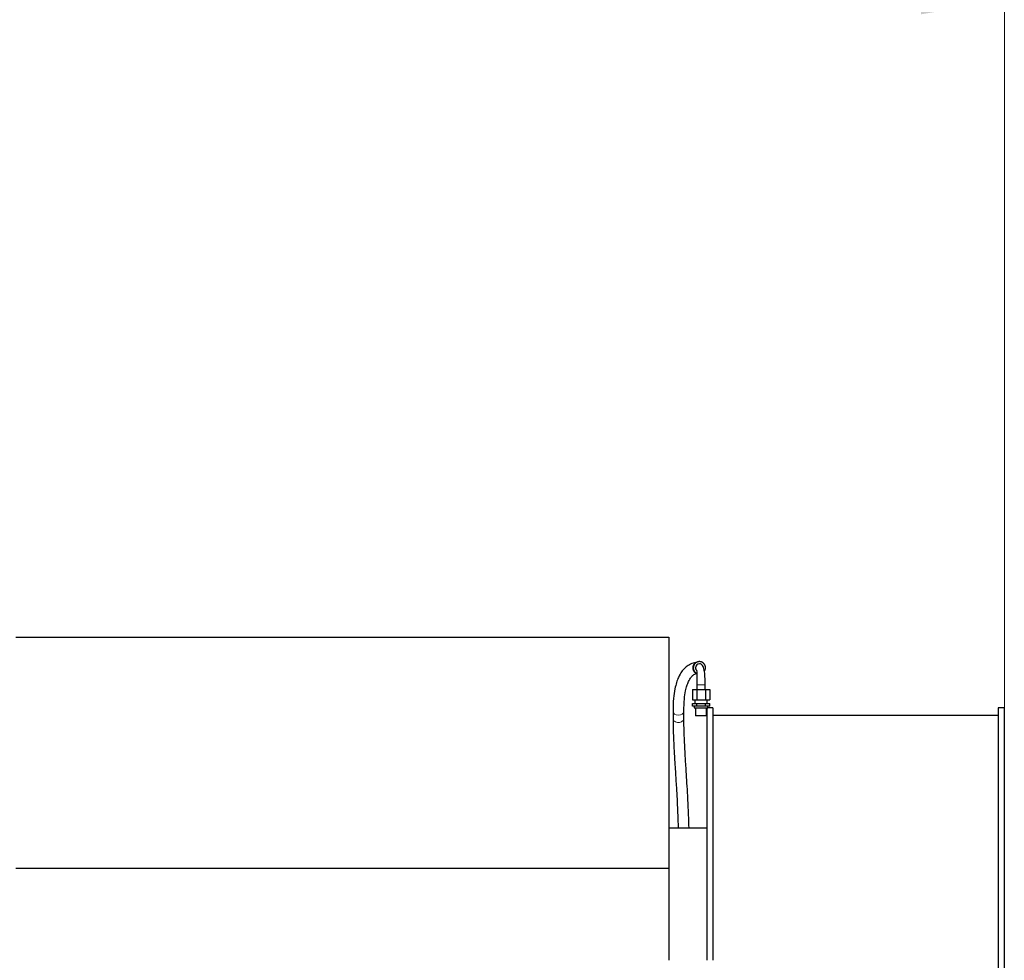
# Model space of a CAD drawing. Header units: inches. Extents: x 0 to 20790, y -12 to 14700.
# Tile 146 of 191: x 10517 to 11967, y 6879 to 8263. Entities that reach past the tile are written whole.
import ezdxf

# ---------------------------------------------------------------- set-up
doc = ezdxf.new("R2010")
doc.units = ezdxf.units.IN
doc.layers.add('1', color=7, linetype='Continuous', true_color=0xffffff)
doc.layers.add('254', color=7, linetype='Continuous', true_color=0xffffff)
doc.styles.add('latin_extended', font='simplex.shx')
doc.dimstyles.get("Standard").update_dxf_attribs({"dimtxt": 0.18, "dimasz": 0.18, "dimexe": 0.18, "dimexo": 0.0625, "dimgap": 0.09, "dimtad": 0, "dimtih": 1, "dimtoh": 1, "dimdec": 4, "dimzin": 0, "dimdsep": 46, "dimtxsty": 'Standard', "dimcen": 0.09, "dimadec": 0, "dimazin": 0, "dimtfac": 1, "dimtdec": 4, "dimtofl": 0, "dimtmove": 0, "dimatfit": 3, "dimfxl": 1, "dimtolj": 1, "dimtzin": 0, "dimarcsym": 0})

# ---------------------------------------------------------------- blocks, each defined once
blk = doc.blocks.new('_U10')
at = {"layer": '254', "color": 3, "linetype": 'Continuous', "lineweight": 13, "transparency": 16777216}
for p, q in [((10052.7, 4959.6), (10052.7, 8326.8)), ((11966.8, 6809.6), (11966.8, 8326.8)), ((10175.2, 8291.8), (11844.3, 8291.8))]:
    blk.add_line(p, q, dxfattribs=at)
at = {"layer": '254', "color": 3, "transparency": 16777216}
for points in [[(10175.2, 8312.2), (10175.2, 8271.3), (10052.7, 8291.8)], [(11844.3, 8271.3), (11844.3, 8312.2), (11966.8, 8291.8)]]:
    blk.add_solid(points, dxfattribs=at)
at = {"layer": 'Defpoints', "color": 0, "transparency": 16777216}
for p in [(11966.8, 8291.8), (11966.8, 6774.6), (10052.7, 4924.6)]:
    blk.add_point(p, dxfattribs=at)
at = {"layer": '254', "color": 2, "lineweight": 13, "transparency": 16777216, "insert": (10814.3, 8475.5), "char_height": 122.5, "attachment_point": 1, "style": 'latin_extended'}
blk.add_mtext('\\A1;1914', dxfattribs=at)

msp = doc.modelspace()

# ---------------------------------------------------------------- linework, layer by layer
at = {"layer": '1', "color": 2, "linetype": 'Continuous', "lineweight": 25}
for p, q in [((10511.349, 7354.557), (11472.849, 7354.557)), ((11472.849, 7354.557), (11472.849, 7014.801)), ((11517.791, 7318.557), (11516.92, 7318.557)), ((11507.53, 7277.557), (11513.881, 7277.557)), ((11507.53, 7277.557), (11507.53, 7262.557)), ((11513.881, 7277.557), (11526.583, 7277.557)), ((11513.881, 7277.557), (11513.881, 7262.557)), ((11526.583, 7277.557), (11532.934, 7277.557)), ((11526.583, 7277.557), (11526.583, 7262.557)), ((11532.934, 7277.557), (11532.934, 7262.557)), ((11507.53, 7262.557), (11513.881, 7262.557)), ((11507.53, 7257.057), (11513.881, 7257.057)), ((11507.53, 7253.057), (11507.53, 7257.057)), ((11513.881, 7253.057), (11507.53, 7253.057)), ((11510.232, 7253.057), (11510.232, 7250.557)), ((11510.232, 7250.557), (11530.232, 7250.557)), ((11511.232, 7262.557), (11511.232, 7257.057)), ((11512.232, 7250.557), (11512.232, 7238.557)), ((11513.881, 7262.557), (11526.583, 7262.557)), ((11513.881, 7257.057), (11526.583, 7257.057)), ((11513.881, 7253.057), (11513.881, 7257.057)), ((11526.583, 7253.057), (11513.881, 7253.057)), ((11526.583, 7262.557), (11532.934, 7262.557)), ((11526.583, 7257.057), (11532.934, 7257.057)), ((11526.583, 7253.057), (11526.583, 7257.057)), ((11532.934, 7253.057), (11526.583, 7253.057)), ((11528.232, 7238.557), (11528.232, 7250.557)), ((11528.761, 7250.557), (11528.761, 6878.986)), ((11529.232, 7257.057), (11529.232, 7262.557)), ((11530.232, 7250.557), (11530.232, 7253.057)), ((11537.761, 7250.557), (11530.232, 7250.557)), ((11532.934, 7253.057), (11532.934, 7257.057)), ((11537.761, 7250.557), (11537.761, 6878.986)), ((11957.761, 7250.557), (11957.761, 6774.557)), ((11966.761, 7250.557), (11957.761, 7250.557)), ((11966.761, 7250.557), (11966.761, 6774.557)), ((11478.907, 7245.364), (11478.907, 7234.758)), ((11494.907, 7234.758), (11494.907, 7245.364)), ((11528.232, 7238.557), (11512.232, 7238.557)), ((11957.761, 7239.053), (11537.761, 7239.053)), ((11528.761, 7073.584), (11472.849, 7073.584)), ((10511.349, 7014.801), (11472.849, 7014.801)), ((11472.849, 7014.801), (11472.849, 6878.959))]:
    msp.add_line(p, q, dxfattribs=at)
at = {"layer": '1', "color": 110, "linetype": 'Continuous', "lineweight": 13}
for p, q in [((11514.232, 7284.557), (11526.232, 7284.557)), ((11494.907, 7234.758), (11494.907, 7234.758))]:
    msp.add_line(p, q, dxfattribs=at)
at = {"layer": '1', "color": 2, "linetype": 'Continuous', "lineweight": 25}
for centre, major_axis, start_param, end_param in [((11516.92, 7309.557), (0, -9), 3.14159265, 5.95714689), ((11517.791, 7309.557), (0, 9), 1.57079633, 2.70613846), ((11518.053, 7309.557), (0, 6), 0.00530144, 1.57079633), ((11518.053, 7309.557), (0, 6), 1.57079633, 2.59112672), ((11517.791, 7309.557), (0, 9), 4.11175573, 4.71238898)]:
    msp.add_ellipse(centre, major_axis=major_axis, ratio=0.9961947, start_param=start_param, end_param=end_param, dxfattribs=at)
at = {"layer": '1', "color": 110, "linetype": 'Continuous', "lineweight": 13}
for centre, start_param, end_param in [((11486.907, 7245.364), 3.14198535, 4.71238898), ((11486.907, 7245.364), 4.71238898, 6.26659377), ((11486.907, 7234.758), 3.14149448, 4.71238898), ((11486.907, 7234.758), 4.71238898, 6.28318531)]:
    msp.add_ellipse(centre, major_axis=(8, 0), ratio=0.70710678, start_param=start_param, end_param=end_param, dxfattribs=at)
at = {"layer": '1', "color": 2, "linetype": 'Continuous', "lineweight": 25}
for points, knots in [([(11512.183, 7317.322), (11511.008, 7317.098), (11507.613, 7316.195), (11501.706, 7313.81), (11495.853, 7309.047), (11491.047, 7303.232), (11486.156, 7294.706), (11481.985, 7281.724), (11479.432, 7264.203), (11478.928, 7252.249), (11478.907, 7245.36)], [0, 0, 0, 0, 0.09515049, 0.25890927, 0.38310357, 0.46819034, 0.59082023, 0.76821044, 0.87749454, 1, 1, 1, 1]), ([(11526.232, 7284.557), (11526.283, 7288.736), (11526.055, 7296.302), (11525.182, 7306.332), (11523.127, 7312.381), (11520.442, 7315.075), (11518.856, 7315.522), (11518.02, 7315.557)], [0, 0, 0, 0, 0.26820248, 0.52155428, 0.76741736, 0.88774994, 1, 1, 1, 1]), ([(11494.907, 7245.369), (11494.935, 7252.071), (11495.406, 7263.114), (11497.211, 7275.119), (11499.163, 7282.7), (11500.927, 7287.547), (11502.417, 7290.746), (11503.796, 7293.181), (11505.929, 7296.28), (11509.113, 7299.463), (11512.253, 7300.806), (11513.889, 7301.318), (11514.306, 7301.426)], [0, 0, 0, 0, 0.13515729, 0.2474013, 0.33713086, 0.40429549, 0.45961281, 0.50826334, 0.56635154, 0.71358807, 0.92163562, 1, 1, 1, 1]), ([(11514.534, 7303.731), (11514.385, 7303.589), (11514.116, 7303.011), (11513.98, 7301.099), (11514.04, 7297.363), (11514.186, 7291.666), (11514.221, 7287.155), (11514.232, 7284.557)], [0, 0, 0, 0, 0.10558895, 0.27982105, 0.48611998, 0.72536296, 1, 1, 1, 1]), ([(11478.907, 7234.753), (11478.946, 7227.07), (11479.26, 7212.29), (11480.388, 7189.766), (11481.443, 7171.812), (11482.578, 7153.558), (11484.056, 7129.79), (11485.656, 7101.395), (11486.269, 7081.783), (11486.449, 7073.303)], [0, 0, 0, 0, 0.17542867, 0.31646222, 0.42323923, 0.50131534, 0.64193288, 0.84301469, 1, 1, 1, 1]), ([(11502.474, 7073.337), (11502.339, 7079.882), (11501.882, 7095.56), (11500.748, 7118.031), (11499.497, 7139.318), (11498.283, 7158.779), (11496.893, 7181.206), (11495.387, 7208.517), (11494.972, 7225.896), (11494.907, 7234.762)], [0, 0, 0, 0, 0.12120436, 0.28661953, 0.39675229, 0.49641988, 0.63049301, 0.79850967, 1, 1, 1, 1])]:
    msp.add_open_spline(points, degree=3, knots=knots, dxfattribs=at)
msp.add_rational_spline([(11526.757, 7309.557), (11526.757, 7311.807), (11526.001, 7314.315), (11524.215, 7316.226), (11520.333, 7318.476), (11517.791, 7319.073), (11515.25, 7318.476), (11511.367, 7316.226), (11509.582, 7314.315), (11508.826, 7311.807), (11508.826, 7309.557)], [0.535898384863, 0.535898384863, 0.52948575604, 0.535898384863, 0.535898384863, 0.52948575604, 0.535898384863, 0.535898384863, 0.52948575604, 0.535898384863, 0.535898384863], degree=4, knots=[0, 0, 0, 0, 0, 0.33333333, 0.33333333, 0.33333333, 0.66666667, 0.66666667, 0.66666667, 1, 1, 1, 1, 1], dxfattribs=at)
for points in [[(11514.232, 7284.557), (11514.232, 7277.557)], [(11526.232, 7277.557), (11526.232, 7284.557)]]:
    msp.add_open_spline(points, degree=1, dxfattribs=at)

# ---------------------------------------------------------------- dimensions: what is measured, and where the dimension line sits
at = {"layer": '254', "color": 2, "linetype": 'Continuous', "lineweight": 13}
dim = msp.add_linear_dim(base=(11966.761, 8291.75), p1=(10052.695, 4924.557), p2=(11966.761, 6774.557), dimstyle='Standard', override={"dimscale": 35, "dimtxt": 3.5, "dimasz": 3.5, "dimexe": 1, "dimexo": 1, "dimgap": 1.75, "dimtad": 1, "dimtih": 1, "dimtoh": 0, "dimdec": 0, "dimlfac": 1, "dimzin": 8, "dimdsep": 46, "dimlunit": 2, "dimtxsty": 'latin_extended', "dimsah": 1, "dimse1": 0, "dimse2": 0, "dimsd1": 0, "dimsd2": 0, "dimclrd": 3, "dimclre": 3, "dimclrt": 2, "dimtol": 0, "dimtm": -0.1, "dimtfac": 0.714286, "dimtdec": 3, "dimtofl": 1, "dimtmove": 0, "dimtzin": 8, "dimlwd": 13, "dimlwe": 13}, dxfattribs=at)
dim.commit()
dim.dimension.update_dxf_attribs({"geometry": '_U10', "text_midpoint": (11009.728, 8291.75), "dimtype": 160})

doc.saveas('drawing.dxf')
